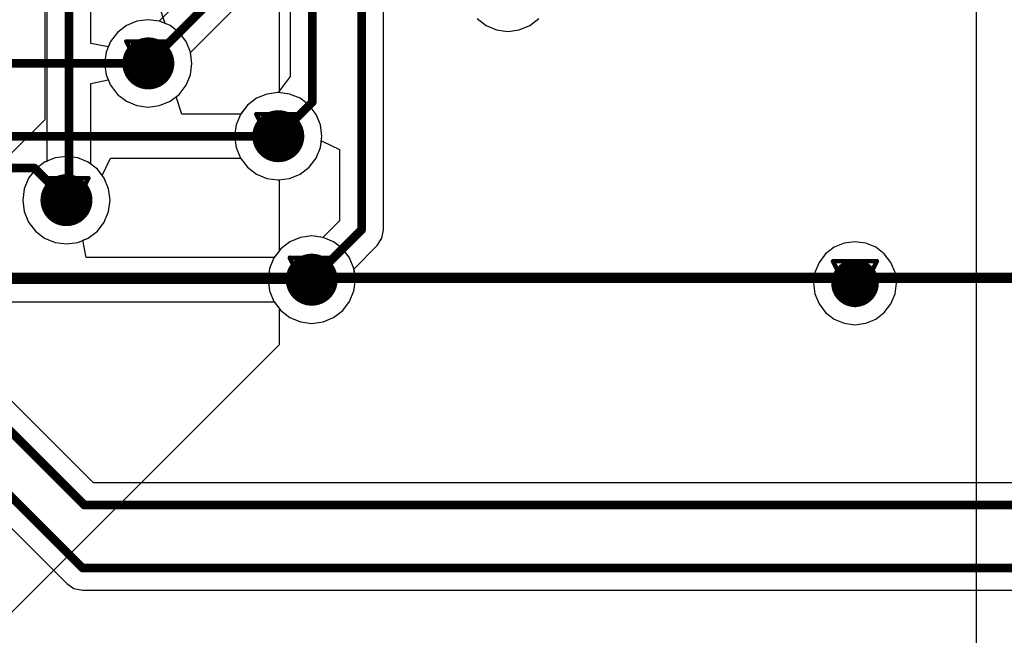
# Model space of a CAD drawing. Header units: millimetres. Extents: x 138 to 555, y 26 to 334.
# Tile 169 of 256: x 206 to 217, y 149 to 156. Entities that reach past the tile are written whole.
import ezdxf

# ---------------------------------------------------------------- set-up
doc = ezdxf.new("R2010")
doc.units = ezdxf.units.MM
for name, color, linetype in [('BottomLayer', 5, 'Continuous'), ('DrillDrawing', 1, 'Continuous'), ('Mechanical27', 56, 'Continuous'), ('MidLayer1', 16, 'Continuous'), ('MidLayer2', 76, 'Continuous'), ('MidLayer3', 90, 'Continuous'), ('MidLayer4', 156, 'Continuous'), ('MultiLayer', 9, 'Continuous'), ('TopLayer', 1, 'Continuous'), ('TopOverlay', 2, 'Continuous'), ('ViaHoleLayer', 16, 'Continuous')]:
    doc.layers.add(name, color=color, linetype=linetype)

# ---------------------------------------------------------------- blocks, each defined once
blk = doc.blocks.new('CON_SAMTEC_QSH_030_01_F_D_A_LCD_MB1230_505')
at = {"layer": 'Mechanical27', "const_width": 0.01}
blk.add_lwpolyline([(83, -3.65), (-36.25, -3.65)], dxfattribs=at)
at = {"layer": 'TopOverlay', "const_width": 0.12}
blk.add_lwpolyline([(83, -3.65), (10.95, -3.65)], dxfattribs=at)

msp = doc.modelspace()

# ---------------------------------------------------------------- linework, layer by layer
at = {"layer": 'BottomLayer'}
for p, q in [((210.194, 153.71), (210.194, 166.095)), ((206.306, 162.539), (206.306, 154.5)), ((206.816, 155.861), (206.816, 162.539)), ((208.756, 157.27), (207.605, 156.118)), ((207.965, 155.758), (208.93, 156.723)), ((209.115, 156.646), (209.115, 155.479)), ((207.478, 156.135), (207.347, 156.118)), ((207.605, 156.118), (207.478, 156.135)), ((207.226, 156.067), (207.121, 155.987)), ((207.347, 156.118), (207.226, 156.067)), ((207.121, 155.987), (207.041, 155.883)), ((207.016, 155.821), (206.816, 155.861)), ((207.041, 155.883), (207.016, 155.821)), ((207.982, 155.631), (207.965, 155.758)), ((207.965, 155.5), (207.982, 155.631)), ((207.915, 155.379), (207.965, 155.5)), ((209.115, 155.479), (208.978, 155.295)), ((206.816, 155.4), (207.016, 155.44)), ((206.816, 154.467), (206.816, 155.4)), ((207.016, 155.44), (207.041, 155.379)), ((207.041, 155.379), (207.121, 155.274)), ((207.834, 155.274), (207.915, 155.379)), ((207.121, 155.274), (207.226, 155.194)), ((207.73, 155.194), (207.834, 155.274)), ((208.726, 155.228), (208.621, 155.148)), ((208.847, 155.278), (208.726, 155.228)), ((208.978, 155.295), (208.847, 155.278)), ((207.226, 155.194), (207.347, 155.144)), ((207.347, 155.144), (207.478, 155.126)), ((207.478, 155.126), (207.608, 155.144)), ((207.608, 155.144), (207.73, 155.194)), ((208.621, 155.148), (208.541, 155.043)), ((208.541, 155.043), (208.491, 154.921)), ((208.491, 154.921), (208.474, 154.791)), ((208.474, 154.791), (208.491, 154.66)), ((208.491, 154.66), (208.541, 154.539)), ((209.415, 154.539), (209.465, 154.66)), ((209.465, 154.66), (209.474, 154.724)), ((209.474, 154.724), (209.484, 154.733)), ((209.484, 154.733), (209.684, 154.636)), ((209.684, 154.636), (209.684, 153.816)), ((206.281, 154.49), (206.176, 154.41)), ((206.306, 154.5), (206.281, 154.49)), ((206.89, 154.41), (206.816, 154.467)), ((208.541, 154.539), (208.621, 154.434)), ((208.621, 154.434), (208.726, 154.354)), ((209.23, 154.354), (209.335, 154.434)), ((209.335, 154.434), (209.415, 154.539)), ((206.176, 154.41), (206.096, 154.305)), ((206.97, 154.305), (206.89, 154.41)), ((208.726, 154.354), (208.847, 154.304)), ((209.108, 154.304), (209.23, 154.354)), ((206.096, 154.305), (206.046, 154.184)), ((207.02, 154.184), (206.97, 154.305)), ((208.847, 154.304), (208.978, 154.287)), ((208.978, 154.287), (209.108, 154.304)), ((206.046, 154.184), (206.029, 154.053)), ((207.037, 154.053), (207.02, 154.184)), ((206.029, 154.053), (206.046, 153.923)), ((207.02, 153.923), (207.037, 154.053)), ((206.046, 153.923), (206.096, 153.801)), ((206.97, 153.801), (207.02, 153.923)), ((206.844, 150.791), (203.866, 153.769)), ((206.096, 153.801), (206.176, 153.697)), ((206.89, 153.697), (206.97, 153.801)), ((209.684, 153.816), (209.491, 153.623)), ((206.176, 153.697), (206.281, 153.616)), ((206.785, 153.616), (206.89, 153.697)), ((209.364, 153.64), (209.233, 153.622)), ((209.491, 153.623), (209.364, 153.64)), ((210.174, 153.613), (210.194, 153.71)), ((206.281, 153.616), (206.402, 153.566)), ((206.402, 153.566), (206.533, 153.549)), ((206.533, 153.549), (206.663, 153.566)), ((206.663, 153.566), (206.785, 153.616)), ((209.112, 153.572), (209.007, 153.492)), ((209.233, 153.622), (209.112, 153.572)), ((209.852, 153.262), (210.119, 153.53)), ((210.119, 153.53), (210.174, 153.613)), ((209.007, 153.492), (208.927, 153.387)), ((202.801, 153.365), (206.538, 149.629)), ((208.927, 153.387), (208.877, 153.266)), ((208.877, 153.266), (208.86, 153.135)), ((209.868, 153.135), (209.852, 153.262)), ((208.86, 153.135), (208.877, 153.005)), ((209.851, 153.005), (209.868, 153.135)), ((208.877, 153.005), (208.927, 152.883)), ((209.801, 152.883), (209.851, 153.005)), ((208.927, 152.883), (209.007, 152.779)), ((209.721, 152.779), (209.801, 152.883)), ((209.007, 152.779), (209.112, 152.698)), ((209.616, 152.698), (209.721, 152.779)), ((209.112, 152.698), (209.233, 152.648)), ((209.233, 152.648), (209.364, 152.631)), ((209.364, 152.631), (209.495, 152.648)), ((209.495, 152.648), (209.616, 152.698)), ((238.346, 150.791), (206.844, 150.791)), ((206.538, 149.629), (206.62, 149.573)), ((206.62, 149.573), (206.718, 149.554)), ((206.718, 149.554), (237.238, 149.554))]:
    msp.add_line(p, q, dxfattribs=at)
at = {"layer": 'BottomLayer', "const_width": 0.1}
for points in [[(209.37, 155.183), (209.37, 167.257)], [(209.939, 153.71), (209.939, 166.53)], [(206.561, 154.081), (206.561, 162.974)], [(207.478, 155.631), (209.011, 157.164)], [(208.978, 154.791), (209.37, 155.183)], [(206.533, 154.053), (206.561, 154.081)], [(209.364, 153.135), (209.939, 153.71)], [(203.611, 153.664), (206.738, 150.536)], [(202.982, 153.545), (206.718, 149.809)], [(206.738, 150.536), (238.78, 150.536)], [(206.718, 149.809), (237.672, 149.809)]]:
    msp.add_lwpolyline(points, dxfattribs=at)
at = {"layer": 'BottomLayer'}
for points, const_width in [([(207.328, 155.631, 1), (207.628, 155.631, 1)], 0.3), ([(207.453, 155.631, 1), (207.503, 155.631, 1)], 0.05), ([(209.345, 155.183, 1), (209.395, 155.183, 1)], 0.05), ([(209.345, 155.183, 1), (209.395, 155.183, 1)], 0.05), ([(208.828, 154.791, 1), (209.128, 154.791, 1)], 0.3), ([(208.953, 154.791, 1), (209.003, 154.791, 1)], 0.05), ([(206.383, 154.053, 1), (206.683, 154.053, 1)], 0.3), ([(206.508, 154.053, 1), (206.558, 154.053, 1)], 0.05), ([(206.536, 154.081, 1), (206.586, 154.081, 1)], 0.05), ([(206.536, 154.081, 1), (206.586, 154.081, 1)], 0.05), ([(209.914, 153.71, 1), (209.964, 153.71, 1)], 0.05), ([(209.914, 153.71, 1), (209.964, 153.71, 1)], 0.05), ([(209.214, 153.135, 1), (209.514, 153.135, 1)], 0.3), ([(215.496, 153.095, 1), (215.771, 153.095, 1)], 0.275), ([(209.339, 153.135, 1), (209.389, 153.135, 1)], 0.05), ([(206.713, 150.536, 1), (206.763, 150.536, 1)], 0.05), ([(206.713, 150.536, 1), (206.763, 150.536, 1)], 0.05), ([(206.693, 149.809, 1), (206.743, 149.809, 1)], 0.05), ([(206.693, 149.809, 1), (206.743, 149.809, 1)], 0.05)]:
    msp.add_lwpolyline(points, format="xyb", close=True, dxfattribs=dict(at, const_width=const_width))
at = {"layer": 'DrillDrawing', "const_width": 0.0508}
for points in [[(207.224, 155.885), (207.732, 155.885)], [(207.224, 155.885), (207.478, 155.377)], [(207.478, 155.377), (207.732, 155.885)], [(207.325, 155.783), (207.63, 155.783)], [(207.325, 155.783), (207.478, 155.478)], [(207.478, 155.478), (207.63, 155.783)], [(208.724, 155.045), (209.232, 155.045)], [(208.724, 155.045), (208.978, 154.537)], [(208.978, 154.537), (209.232, 155.045)], [(208.826, 154.943), (209.13, 154.943)], [(208.826, 154.943), (208.978, 154.639)], [(208.978, 154.639), (209.13, 154.943)], [(206.279, 154.307), (206.787, 154.307)], [(206.279, 154.307), (206.533, 153.799)], [(206.533, 153.799), (206.787, 154.307)], [(206.381, 154.206), (206.685, 154.206)], [(206.381, 154.206), (206.533, 153.901)], [(206.533, 153.901), (206.685, 154.206)], [(209.11, 153.389), (209.618, 153.389)], [(209.11, 153.389), (209.364, 152.881)], [(209.364, 152.881), (209.618, 153.389)], [(209.212, 153.288), (209.516, 153.288)], [(209.212, 153.288), (209.364, 152.983)], [(209.364, 152.983), (209.516, 153.288)], [(215.379, 153.349), (215.887, 153.349)], [(215.379, 153.349), (215.633, 152.841)], [(215.633, 152.841), (215.887, 153.349)], [(215.481, 153.248), (215.786, 153.248)], [(215.481, 153.248), (215.633, 152.943)], [(215.633, 152.943), (215.786, 153.248)]]:
    msp.add_lwpolyline(points, dxfattribs=at)
at = {"layer": 'DrillDrawing', "const_width": 0.0254}
for points in [[(207.211, 155.885, 1), (207.236, 155.885, 1)], [(207.211, 155.885, 1), (207.236, 155.885, 1)], [(207.719, 155.885, 1), (207.744, 155.885, 1)], [(207.719, 155.885, 1), (207.744, 155.885, 1)], [(207.313, 155.783, 1), (207.338, 155.783, 1)], [(207.313, 155.783, 1), (207.338, 155.783, 1)], [(207.617, 155.783, 1), (207.643, 155.783, 1)], [(207.617, 155.783, 1), (207.643, 155.783, 1)], [(207.465, 155.478, 1), (207.49, 155.478, 1)], [(207.465, 155.478, 1), (207.49, 155.478, 1)], [(207.465, 155.377, 1), (207.49, 155.377, 1)], [(207.465, 155.377, 1), (207.49, 155.377, 1)], [(208.711, 155.045, 1), (208.737, 155.045, 1)], [(208.711, 155.045, 1), (208.737, 155.045, 1)], [(209.219, 155.045, 1), (209.245, 155.045, 1)], [(209.219, 155.045, 1), (209.245, 155.045, 1)], [(208.813, 154.943, 1), (208.838, 154.943, 1)], [(208.813, 154.943, 1), (208.838, 154.943, 1)], [(209.118, 154.943, 1), (209.143, 154.943, 1)], [(209.118, 154.943, 1), (209.143, 154.943, 1)], [(208.965, 154.639, 1), (208.991, 154.639, 1)], [(208.965, 154.639, 1), (208.991, 154.639, 1)], [(208.965, 154.537, 1), (208.991, 154.537, 1)], [(208.965, 154.537, 1), (208.991, 154.537, 1)], [(206.266, 154.307, 1), (206.292, 154.307, 1)], [(206.266, 154.307, 1), (206.292, 154.307, 1)], [(206.774, 154.307, 1), (206.8, 154.307, 1)], [(206.774, 154.307, 1), (206.8, 154.307, 1)], [(206.368, 154.206, 1), (206.393, 154.206, 1)], [(206.368, 154.206, 1), (206.393, 154.206, 1)], [(206.673, 154.206, 1), (206.698, 154.206, 1)], [(206.673, 154.206, 1), (206.698, 154.206, 1)], [(206.52, 153.901, 1), (206.546, 153.901, 1)], [(206.52, 153.901, 1), (206.546, 153.901, 1)], [(206.52, 153.799, 1), (206.546, 153.799, 1)], [(206.52, 153.799, 1), (206.546, 153.799, 1)], [(209.097, 153.389, 1), (209.123, 153.389, 1)], [(209.097, 153.389, 1), (209.123, 153.389, 1)], [(209.605, 153.389, 1), (209.631, 153.389, 1)], [(209.605, 153.389, 1), (209.631, 153.389, 1)], [(209.199, 153.288, 1), (209.224, 153.288, 1)], [(209.199, 153.288, 1), (209.224, 153.288, 1)], [(209.504, 153.288, 1), (209.529, 153.288, 1)], [(209.504, 153.288, 1), (209.529, 153.288, 1)], [(215.367, 153.349, 1), (215.392, 153.349, 1)], [(215.367, 153.349, 1), (215.392, 153.349, 1)], [(215.875, 153.349, 1), (215.9, 153.349, 1)], [(215.875, 153.349, 1), (215.9, 153.349, 1)], [(215.468, 153.248, 1), (215.494, 153.248, 1)], [(215.468, 153.248, 1), (215.494, 153.248, 1)], [(215.773, 153.248, 1), (215.799, 153.248, 1)], [(215.773, 153.248, 1), (215.799, 153.248, 1)], [(209.351, 152.983, 1), (209.377, 152.983, 1)], [(209.351, 152.983, 1), (209.377, 152.983, 1)], [(215.621, 152.943, 1), (215.646, 152.943, 1)], [(215.621, 152.943, 1), (215.646, 152.943, 1)], [(209.351, 152.881, 1), (209.377, 152.881, 1)], [(209.351, 152.881, 1), (209.377, 152.881, 1)], [(215.621, 152.841, 1), (215.646, 152.841, 1)], [(215.621, 152.841, 1), (215.646, 152.841, 1)]]:
    msp.add_lwpolyline(points, format="xyb", close=True, dxfattribs=at)
at = {"layer": 'MidLayer1'}
for p, q in [((217.036, 101.581), (217.036, 166.793)), ((206.287, 154.985), (206.287, 159.174)), ((208.987, 158.719), (208.987, 155.303)), ((207.478, 156.135), (207.347, 156.118)), ((207.608, 156.118), (207.478, 156.135)), ((207.226, 156.067), (207.121, 155.987)), ((207.347, 156.118), (207.226, 156.067)), ((207.73, 156.067), (207.608, 156.118)), ((207.834, 155.987), (207.73, 156.067)), ((207.121, 155.987), (207.041, 155.883)), ((207.915, 155.883), (207.834, 155.987)), ((207.041, 155.883), (206.991, 155.761)), ((207.965, 155.761), (207.915, 155.883)), ((206.991, 155.761), (206.973, 155.631)), ((207.982, 155.631), (207.965, 155.761)), ((206.973, 155.631), (206.991, 155.5)), ((207.965, 155.5), (207.982, 155.631)), ((206.991, 155.5), (207.041, 155.379)), ((207.915, 155.379), (207.965, 155.5)), ((207.041, 155.379), (207.121, 155.274)), ((207.834, 155.274), (207.915, 155.379)), ((207.121, 155.274), (207.226, 155.194)), ((207.73, 155.194), (207.834, 155.274)), ((208.726, 155.228), (208.621, 155.148)), ((208.847, 155.278), (208.726, 155.228)), ((208.978, 155.295), (208.847, 155.278)), ((208.987, 155.303), (208.978, 155.295)), ((207.226, 155.194), (207.347, 155.144)), ((207.347, 155.144), (207.478, 155.126)), ((207.478, 155.126), (207.608, 155.144)), ((207.608, 155.144), (207.73, 155.194)), ((208.621, 155.148), (208.541, 155.043)), ((208.541, 155.043), (208.491, 154.921)), ((185.015, 133.713), (206.287, 154.985)), ((208.491, 154.921), (208.474, 154.791)), ((208.474, 154.791), (208.491, 154.66)), ((208.491, 154.66), (208.541, 154.539)), ((206.402, 154.54), (206.281, 154.49)), ((206.533, 154.557), (206.402, 154.54)), ((206.663, 154.54), (206.533, 154.557)), ((206.785, 154.49), (206.663, 154.54)), ((206.281, 154.49), (206.176, 154.41)), ((206.89, 154.41), (206.785, 154.49)), ((208.541, 154.539), (208.621, 154.434)), ((208.621, 154.434), (208.726, 154.354)), ((206.176, 154.41), (206.096, 154.305)), ((206.97, 154.305), (206.89, 154.41)), ((208.726, 154.354), (208.847, 154.304)), ((206.096, 154.305), (206.046, 154.184)), ((207.02, 154.184), (206.97, 154.305)), ((208.847, 154.304), (208.978, 154.287)), ((208.978, 154.287), (208.987, 154.279)), ((208.987, 154.279), (208.987, 153.465)), ((206.046, 154.184), (206.029, 154.053)), ((207.037, 154.053), (207.02, 154.184)), ((206.029, 154.053), (206.046, 153.923)), ((207.02, 153.923), (207.037, 154.053)), ((206.046, 153.923), (206.096, 153.801)), ((206.97, 153.801), (207.02, 153.923)), ((206.096, 153.801), (206.176, 153.697)), ((206.89, 153.697), (206.97, 153.801)), ((206.176, 153.697), (206.281, 153.616)), ((206.785, 153.616), (206.89, 153.697)), ((206.281, 153.616), (206.402, 153.566)), ((206.402, 153.566), (206.533, 153.549)), ((206.533, 153.549), (206.663, 153.566)), ((206.663, 153.566), (206.785, 153.616)), ((208.987, 153.465), (208.927, 153.387)), ((208.927, 153.387), (208.877, 153.266)), ((208.877, 153.266), (208.86, 153.135)), ((208.86, 153.135), (208.877, 153.005)), ((208.877, 153.005), (208.927, 152.883)), ((208.927, 152.883), (208.987, 152.805)), ((208.987, 152.805), (208.987, 152.385)), ((208.987, 152.385), (186.744, 130.143))]:
    msp.add_line(p, q, dxfattribs=at)
for points, const_width in [([(207.328, 155.631, 1), (207.628, 155.631, 1)], 0.3), ([(208.828, 154.791, 1), (209.128, 154.791, 1)], 0.3), ([(206.383, 154.053, 1), (206.683, 154.053, 1)], 0.3), ([(209.214, 153.135, 1), (209.514, 153.135, 1)], 0.3), ([(215.496, 153.095, 1), (215.771, 153.095, 1)], 0.275)]:
    msp.add_lwpolyline(points, format="xyb", close=True, dxfattribs=dict(at, const_width=const_width))
at = {"layer": 'MidLayer2'}
for p, q in [((207.478, 156.135), (207.347, 156.118)), ((207.608, 156.118), (207.478, 156.135)), ((207.226, 156.067), (207.121, 155.987)), ((207.347, 156.118), (207.226, 156.067)), ((207.73, 156.067), (207.608, 156.118)), ((207.834, 155.987), (207.73, 156.067)), ((207.121, 155.987), (207.041, 155.883)), ((207.915, 155.883), (207.834, 155.987)), ((207.041, 155.883), (206.991, 155.761)), ((207.965, 155.761), (207.915, 155.883)), ((206.991, 155.761), (206.973, 155.631)), ((207.982, 155.631), (207.965, 155.761)), ((206.973, 155.631), (206.991, 155.5)), ((207.965, 155.5), (207.982, 155.631)), ((206.991, 155.5), (207.041, 155.379)), ((207.915, 155.379), (207.965, 155.5)), ((207.041, 155.379), (207.121, 155.274)), ((207.834, 155.274), (207.915, 155.379)), ((207.121, 155.274), (207.226, 155.194)), ((207.73, 155.194), (207.834, 155.274)), ((208.726, 155.228), (208.621, 155.148)), ((208.847, 155.278), (208.726, 155.228)), ((208.978, 155.295), (208.847, 155.278)), ((209.108, 155.278), (208.978, 155.295)), ((209.23, 155.228), (209.108, 155.278)), ((209.335, 155.148), (209.23, 155.228)), ((207.226, 155.194), (207.347, 155.144)), ((207.347, 155.144), (207.478, 155.126)), ((207.478, 155.126), (207.608, 155.144)), ((207.608, 155.144), (207.73, 155.194)), ((208.621, 155.148), (208.541, 155.043)), ((209.415, 155.043), (209.335, 155.148)), ((208.541, 155.043), (208.491, 154.921)), ((209.465, 154.921), (209.415, 155.043)), ((208.491, 154.921), (208.474, 154.791)), ((209.482, 154.791), (209.465, 154.921)), ((208.474, 154.791), (208.491, 154.66)), ((209.465, 154.66), (209.482, 154.791)), ((208.491, 154.66), (208.541, 154.539)), ((209.415, 154.539), (209.465, 154.66)), ((206.402, 154.54), (206.281, 154.49)), ((206.533, 154.557), (206.402, 154.54)), ((206.663, 154.54), (206.533, 154.557)), ((206.785, 154.49), (206.663, 154.54)), ((206.281, 154.49), (206.176, 154.41)), ((206.89, 154.41), (206.785, 154.49)), ((208.541, 154.539), (208.621, 154.434)), ((208.621, 154.434), (208.726, 154.354)), ((209.23, 154.354), (209.335, 154.434)), ((209.335, 154.434), (209.415, 154.539)), ((206.176, 154.41), (206.096, 154.305)), ((206.97, 154.305), (206.89, 154.41)), ((208.726, 154.354), (208.847, 154.304)), ((209.108, 154.304), (209.23, 154.354)), ((206.096, 154.305), (206.046, 154.184)), ((207.02, 154.184), (206.97, 154.305)), ((208.847, 154.304), (208.978, 154.287)), ((208.978, 154.287), (209.108, 154.304)), ((206.046, 154.184), (206.029, 154.053)), ((207.037, 154.053), (207.02, 154.184)), ((206.029, 154.053), (206.046, 153.923)), ((207.02, 153.923), (207.037, 154.053)), ((206.046, 153.923), (206.096, 153.801)), ((206.97, 153.801), (207.02, 153.923)), ((206.096, 153.801), (206.176, 153.697)), ((206.89, 153.697), (206.97, 153.801)), ((206.176, 153.697), (206.281, 153.616)), ((206.785, 153.616), (206.89, 153.697)), ((209.364, 153.64), (209.233, 153.622)), ((209.495, 153.622), (209.364, 153.64)), ((206.281, 153.616), (206.402, 153.566)), ((206.402, 153.566), (206.533, 153.549)), ((206.533, 153.549), (206.663, 153.566)), ((206.663, 153.566), (206.785, 153.616)), ((209.112, 153.572), (209.007, 153.492)), ((209.233, 153.622), (209.112, 153.572)), ((209.616, 153.572), (209.495, 153.622)), ((209.721, 153.492), (209.616, 153.572)), ((209.007, 153.492), (208.927, 153.387)), ((209.801, 153.387), (209.721, 153.492)), ((208.927, 153.387), (208.877, 153.266)), ((209.851, 153.266), (209.801, 153.387)), ((208.877, 153.266), (208.86, 153.135)), ((209.868, 153.135), (209.851, 153.266)), ((208.86, 153.135), (208.877, 153.005)), ((209.851, 153.005), (209.868, 153.135)), ((208.877, 153.005), (208.927, 152.883)), ((209.801, 152.883), (209.851, 153.005)), ((208.927, 152.883), (209.007, 152.779)), ((209.721, 152.779), (209.801, 152.883)), ((209.007, 152.779), (209.112, 152.698)), ((209.616, 152.698), (209.721, 152.779)), ((209.112, 152.698), (209.233, 152.648)), ((209.233, 152.648), (209.364, 152.631)), ((209.364, 152.631), (209.495, 152.648)), ((209.495, 152.648), (209.616, 152.698))]:
    msp.add_line(p, q, dxfattribs=at)
for points, const_width in [([(207.328, 155.631, 1), (207.628, 155.631, 1)], 0.3), ([(208.828, 154.791, 1), (209.128, 154.791, 1)], 0.3), ([(206.383, 154.053, 1), (206.683, 154.053, 1)], 0.3), ([(209.214, 153.135, 1), (209.514, 153.135, 1)], 0.3), ([(215.496, 153.095, 1), (215.771, 153.095, 1)], 0.275)]:
    msp.add_lwpolyline(points, format="xyb", close=True, dxfattribs=dict(at, const_width=const_width))
at = {"layer": 'MidLayer3'}
for p, q in [((207.478, 156.135), (207.347, 156.118)), ((207.608, 156.118), (207.478, 156.135)), ((207.226, 156.067), (207.121, 155.987)), ((207.347, 156.118), (207.226, 156.067)), ((207.73, 156.067), (207.608, 156.118)), ((207.834, 155.987), (207.73, 156.067)), ((207.121, 155.987), (207.041, 155.883)), ((207.915, 155.883), (207.834, 155.987)), ((207.041, 155.883), (206.991, 155.761)), ((207.965, 155.761), (207.915, 155.883)), ((206.991, 155.761), (206.973, 155.631)), ((207.982, 155.631), (207.965, 155.761)), ((206.973, 155.631), (206.991, 155.5)), ((207.965, 155.5), (207.982, 155.631)), ((206.991, 155.5), (207.041, 155.379)), ((207.915, 155.379), (207.965, 155.5)), ((207.041, 155.379), (207.121, 155.274)), ((207.834, 155.274), (207.915, 155.379)), ((207.121, 155.274), (207.226, 155.194)), ((207.73, 155.194), (207.834, 155.274)), ((208.726, 155.228), (208.621, 155.148)), ((208.847, 155.278), (208.726, 155.228)), ((208.978, 155.295), (208.847, 155.278)), ((209.108, 155.278), (208.978, 155.295)), ((209.23, 155.228), (209.108, 155.278)), ((209.335, 155.148), (209.23, 155.228)), ((207.226, 155.194), (207.347, 155.144)), ((207.347, 155.144), (207.478, 155.126)), ((207.478, 155.126), (207.608, 155.144)), ((207.608, 155.144), (207.73, 155.194)), ((208.621, 155.148), (208.541, 155.043)), ((209.415, 155.043), (209.335, 155.148)), ((208.541, 155.043), (208.491, 154.921)), ((209.465, 154.921), (209.415, 155.043)), ((208.491, 154.921), (208.474, 154.791)), ((209.482, 154.791), (209.465, 154.921)), ((208.474, 154.791), (208.491, 154.66)), ((209.465, 154.66), (209.482, 154.791)), ((208.491, 154.66), (208.541, 154.539)), ((209.415, 154.539), (209.465, 154.66)), ((206.402, 154.54), (206.281, 154.49)), ((206.533, 154.557), (206.402, 154.54)), ((206.663, 154.54), (206.533, 154.557)), ((206.785, 154.49), (206.663, 154.54)), ((206.281, 154.49), (206.176, 154.41)), ((206.89, 154.41), (206.785, 154.49)), ((208.541, 154.539), (208.621, 154.434)), ((208.621, 154.434), (208.726, 154.354)), ((209.23, 154.354), (209.335, 154.434)), ((209.335, 154.434), (209.415, 154.539)), ((206.176, 154.41), (206.096, 154.305)), ((206.97, 154.305), (206.89, 154.41)), ((208.726, 154.354), (208.847, 154.304)), ((209.108, 154.304), (209.23, 154.354)), ((206.096, 154.305), (206.046, 154.184)), ((207.02, 154.184), (206.97, 154.305)), ((208.847, 154.304), (208.978, 154.287)), ((208.978, 154.287), (209.108, 154.304)), ((206.046, 154.184), (206.029, 154.053)), ((207.037, 154.053), (207.02, 154.184)), ((206.029, 154.053), (206.046, 153.923)), ((207.02, 153.923), (207.037, 154.053)), ((206.046, 153.923), (206.096, 153.801)), ((206.97, 153.801), (207.02, 153.923)), ((206.096, 153.801), (206.176, 153.697)), ((206.89, 153.697), (206.97, 153.801)), ((206.176, 153.697), (206.281, 153.616)), ((206.785, 153.616), (206.89, 153.697)), ((209.364, 153.64), (209.233, 153.622)), ((209.495, 153.622), (209.364, 153.64)), ((206.281, 153.616), (206.402, 153.566)), ((206.402, 153.566), (206.533, 153.549)), ((206.533, 153.549), (206.663, 153.566)), ((206.663, 153.566), (206.785, 153.616)), ((209.112, 153.572), (209.007, 153.492)), ((209.233, 153.622), (209.112, 153.572)), ((209.616, 153.572), (209.495, 153.622)), ((209.721, 153.492), (209.616, 153.572)), ((209.007, 153.492), (208.927, 153.387)), ((209.801, 153.387), (209.721, 153.492)), ((208.927, 153.387), (208.877, 153.266)), ((209.851, 153.266), (209.801, 153.387)), ((208.877, 153.266), (208.86, 153.135)), ((209.868, 153.135), (209.851, 153.266)), ((208.86, 153.135), (208.877, 153.005)), ((209.851, 153.005), (209.868, 153.135)), ((208.877, 153.005), (208.927, 152.883)), ((209.801, 152.883), (209.851, 153.005)), ((208.927, 152.883), (209.007, 152.779)), ((209.721, 152.779), (209.801, 152.883)), ((209.007, 152.779), (209.112, 152.698)), ((209.616, 152.698), (209.721, 152.779)), ((209.112, 152.698), (209.233, 152.648)), ((209.233, 152.648), (209.364, 152.631)), ((209.364, 152.631), (209.495, 152.648)), ((209.495, 152.648), (209.616, 152.698))]:
    msp.add_line(p, q, dxfattribs=at)
for points, const_width in [([(207.328, 155.631, 1), (207.628, 155.631, 1)], 0.3), ([(208.828, 154.791, 1), (209.128, 154.791, 1)], 0.3), ([(206.383, 154.053, 1), (206.683, 154.053, 1)], 0.3), ([(209.214, 153.135, 1), (209.514, 153.135, 1)], 0.3), ([(215.496, 153.095, 1), (215.771, 153.095, 1)], 0.275)]:
    msp.add_lwpolyline(points, format="xyb", close=True, dxfattribs=dict(at, const_width=const_width))
at = {"layer": 'MidLayer4'}
for p, q in [((207.478, 156.135), (207.347, 156.118)), ((207.608, 156.118), (207.478, 156.135)), ((211.272, 156.148), (211.376, 156.068)), ((211.88, 156.068), (211.985, 156.148)), ((207.226, 156.067), (207.121, 155.987)), ((207.347, 156.118), (207.226, 156.067)), ((207.73, 156.067), (207.608, 156.118)), ((207.834, 155.987), (207.73, 156.067)), ((211.376, 156.068), (211.498, 156.017)), ((211.498, 156.017), (211.628, 156)), ((211.628, 156), (211.759, 156.017)), ((211.759, 156.017), (211.88, 156.068)), ((207.121, 155.987), (207.041, 155.883)), ((207.915, 155.883), (207.834, 155.987)), ((207.041, 155.883), (206.991, 155.761)), ((207.965, 155.761), (207.915, 155.883)), ((206.991, 155.761), (206.973, 155.631)), ((207.982, 155.631), (207.965, 155.761)), ((206.973, 155.631), (206.991, 155.5)), ((207.965, 155.5), (207.982, 155.631)), ((206.991, 155.5), (207.041, 155.379)), ((207.915, 155.379), (207.965, 155.5)), ((207.041, 155.379), (207.121, 155.274)), ((207.834, 155.274), (207.915, 155.379)), ((207.121, 155.274), (207.226, 155.194)), ((207.73, 155.194), (207.834, 155.274)), ((208.726, 155.228), (208.621, 155.148)), ((208.847, 155.278), (208.726, 155.228)), ((208.978, 155.295), (208.847, 155.278)), ((209.108, 155.278), (208.978, 155.295)), ((209.23, 155.228), (209.108, 155.278)), ((209.335, 155.148), (209.23, 155.228)), ((207.226, 155.194), (207.347, 155.144)), ((207.347, 155.144), (207.478, 155.126)), ((207.478, 155.126), (207.608, 155.144)), ((207.608, 155.144), (207.73, 155.194)), ((208.621, 155.148), (208.541, 155.043)), ((209.415, 155.043), (209.335, 155.148)), ((208.541, 155.043), (208.491, 154.921)), ((209.465, 154.921), (209.415, 155.043)), ((208.491, 154.921), (208.474, 154.791)), ((209.482, 154.791), (209.465, 154.921)), ((208.474, 154.791), (208.491, 154.66)), ((209.465, 154.66), (209.482, 154.791)), ((208.491, 154.66), (208.541, 154.539)), ((209.415, 154.539), (209.465, 154.66)), ((206.402, 154.54), (206.281, 154.49)), ((206.533, 154.557), (206.402, 154.54)), ((206.663, 154.54), (206.533, 154.557)), ((206.785, 154.49), (206.663, 154.54)), ((206.281, 154.49), (206.176, 154.41)), ((206.89, 154.41), (206.785, 154.49)), ((208.541, 154.539), (208.621, 154.434)), ((208.621, 154.434), (208.726, 154.354)), ((209.23, 154.354), (209.335, 154.434)), ((209.335, 154.434), (209.415, 154.539)), ((206.176, 154.41), (206.096, 154.305)), ((206.97, 154.305), (206.89, 154.41)), ((208.726, 154.354), (208.847, 154.304)), ((209.108, 154.304), (209.23, 154.354)), ((206.096, 154.305), (206.046, 154.184)), ((207.02, 154.184), (206.97, 154.305)), ((208.847, 154.304), (208.978, 154.287)), ((208.978, 154.287), (209.108, 154.304)), ((206.046, 154.184), (206.029, 154.053)), ((207.037, 154.053), (207.02, 154.184)), ((206.029, 154.053), (206.046, 153.923)), ((207.02, 153.923), (207.037, 154.053)), ((206.046, 153.923), (206.096, 153.801)), ((206.97, 153.801), (207.02, 153.923)), ((206.096, 153.801), (206.176, 153.697)), ((206.89, 153.697), (206.97, 153.801)), ((206.176, 153.697), (206.281, 153.616)), ((206.785, 153.616), (206.89, 153.697)), ((209.364, 153.64), (209.233, 153.622)), ((209.495, 153.622), (209.364, 153.64)), ((206.281, 153.616), (206.402, 153.566)), ((206.402, 153.566), (206.533, 153.549)), ((206.533, 153.549), (206.663, 153.566)), ((206.663, 153.566), (206.785, 153.616)), ((209.112, 153.572), (209.007, 153.492)), ((209.233, 153.622), (209.112, 153.572)), ((209.616, 153.572), (209.495, 153.622)), ((209.721, 153.492), (209.616, 153.572)), ((215.509, 153.558), (215.394, 153.51)), ((215.633, 153.574), (215.509, 153.558)), ((215.757, 153.558), (215.633, 153.574)), ((215.873, 153.51), (215.757, 153.558)), ((209.007, 153.492), (208.927, 153.387)), ((209.801, 153.387), (209.721, 153.492)), ((215.295, 153.434), (215.219, 153.335)), ((215.394, 153.51), (215.295, 153.434)), ((215.972, 153.434), (215.873, 153.51)), ((216.048, 153.335), (215.972, 153.434)), ((208.927, 153.387), (208.877, 153.266)), ((209.851, 153.266), (209.801, 153.387)), ((215.219, 153.335), (215.171, 153.219)), ((216.096, 153.219), (216.048, 153.335)), ((208.877, 153.266), (208.86, 153.135)), ((209.868, 153.135), (209.851, 153.266)), ((215.171, 153.219), (215.154, 153.095)), ((216.113, 153.095), (216.096, 153.219)), ((208.86, 153.135), (208.877, 153.005)), ((209.851, 153.005), (209.868, 153.135)), ((215.154, 153.095), (215.171, 152.971)), ((216.096, 152.971), (216.113, 153.095)), ((208.877, 153.005), (208.927, 152.883)), ((209.801, 152.883), (209.851, 153.005)), ((215.171, 152.971), (215.219, 152.856)), ((216.048, 152.856), (216.096, 152.971)), ((208.927, 152.883), (209.007, 152.779)), ((209.721, 152.779), (209.801, 152.883)), ((215.219, 152.856), (215.295, 152.757)), ((215.972, 152.757), (216.048, 152.856)), ((209.007, 152.779), (209.112, 152.698)), ((209.616, 152.698), (209.721, 152.779)), ((215.295, 152.757), (215.394, 152.68)), ((215.873, 152.68), (215.972, 152.757)), ((209.112, 152.698), (209.233, 152.648)), ((209.233, 152.648), (209.364, 152.631)), ((209.364, 152.631), (209.495, 152.648)), ((209.495, 152.648), (209.616, 152.698)), ((215.394, 152.68), (215.509, 152.633)), ((215.509, 152.633), (215.633, 152.616)), ((215.633, 152.616), (215.757, 152.633)), ((215.757, 152.633), (215.873, 152.68))]:
    msp.add_line(p, q, dxfattribs=at)
for points, const_width in [([(207.328, 155.631, 1), (207.628, 155.631, 1)], 0.3), ([(208.828, 154.791, 1), (209.128, 154.791, 1)], 0.3), ([(206.383, 154.053, 1), (206.683, 154.053, 1)], 0.3), ([(209.214, 153.135, 1), (209.514, 153.135, 1)], 0.3), ([(215.496, 153.095, 1), (215.771, 153.095, 1)], 0.275)]:
    msp.add_lwpolyline(points, format="xyb", close=True, dxfattribs=dict(at, const_width=const_width))
at = {"layer": 'MultiLayer'}
for points, const_width in [([(207.328, 155.631, 1), (207.628, 155.631, 1)], 0.3), ([(208.828, 154.791, 1), (209.128, 154.791, 1)], 0.3), ([(206.383, 154.053, 1), (206.683, 154.053, 1)], 0.3), ([(209.214, 153.135, 1), (209.514, 153.135, 1)], 0.3), ([(215.496, 153.095, 1), (215.771, 153.095, 1)], 0.275)]:
    msp.add_lwpolyline(points, format="xyb", close=True, dxfattribs=dict(at, const_width=const_width))
at = {"layer": 'TopLayer'}
for p, q in [((207.673, 156.091), (207.615, 156.263)), ((207.73, 156.067), (207.673, 156.091)), ((207.834, 155.987), (207.73, 156.067)), ((207.915, 155.883), (207.834, 155.987)), ((207.965, 155.761), (207.915, 155.883)), ((207.982, 155.631), (207.965, 155.761)), ((207.965, 155.5), (207.982, 155.631)), ((207.915, 155.379), (207.965, 155.5)), ((207.834, 155.274), (207.915, 155.379)), ((207.798, 155.246), (207.834, 155.274)), ((207.865, 155.046), (207.798, 155.246)), ((208.726, 155.228), (208.621, 155.148)), ((208.847, 155.278), (208.726, 155.228)), ((208.978, 155.295), (208.847, 155.278)), ((209.108, 155.278), (208.978, 155.295)), ((209.23, 155.228), (209.108, 155.278)), ((209.335, 155.148), (209.23, 155.228)), ((208.621, 155.148), (208.543, 155.046)), ((209.415, 155.043), (209.335, 155.148)), ((208.543, 155.046), (207.865, 155.046)), ((209.465, 154.921), (209.415, 155.043)), ((209.482, 154.791), (209.465, 154.921)), ((209.465, 154.66), (209.482, 154.791)), ((209.415, 154.539), (209.465, 154.66)), ((206.946, 154.336), (207.04, 154.536)), ((207.04, 154.536), (208.543, 154.536)), ((208.543, 154.536), (208.621, 154.434)), ((208.621, 154.434), (208.726, 154.354)), ((209.23, 154.354), (209.335, 154.434)), ((209.335, 154.434), (209.415, 154.539)), ((206.97, 154.305), (206.946, 154.336)), ((208.726, 154.354), (208.847, 154.304)), ((209.108, 154.304), (209.23, 154.354)), ((207.02, 154.184), (206.97, 154.305)), ((208.847, 154.304), (208.978, 154.287)), ((208.978, 154.287), (209.108, 154.304)), ((207.037, 154.053), (207.02, 154.184)), ((207.02, 153.923), (207.037, 154.053)), ((206.97, 153.801), (207.02, 153.923)), ((206.89, 153.697), (206.97, 153.801)), ((206.785, 153.616), (206.89, 153.697)), ((209.364, 153.64), (209.233, 153.622)), ((209.495, 153.622), (209.364, 153.64)), ((206.722, 153.59), (206.785, 153.616)), ((206.761, 153.39), (206.722, 153.59)), ((209.112, 153.572), (209.007, 153.492)), ((209.233, 153.622), (209.112, 153.572)), ((209.616, 153.572), (209.495, 153.622)), ((209.721, 153.492), (209.616, 153.572)), ((209.007, 153.492), (208.929, 153.39)), ((209.801, 153.387), (209.721, 153.492)), ((208.929, 153.39), (206.761, 153.39)), ((209.851, 153.266), (209.801, 153.387)), ((209.868, 153.135), (209.851, 153.266)), ((209.851, 153.005), (209.868, 153.135)), ((209.801, 152.883), (209.851, 153.005)), ((205.793, 152.88), (208.929, 152.88)), ((208.929, 152.88), (209.007, 152.779)), ((209.721, 152.779), (209.801, 152.883)), ((209.007, 152.779), (209.112, 152.698)), ((209.616, 152.698), (209.721, 152.779)), ((209.112, 152.698), (209.233, 152.648)), ((209.233, 152.648), (209.364, 152.631)), ((209.364, 152.631), (209.495, 152.648)), ((209.495, 152.648), (209.616, 152.698))]:
    msp.add_line(p, q, dxfattribs=at)
for points, const_width in [([(207.328, 155.631, 1), (207.628, 155.631, 1)], 0.3), ([(207.453, 155.631, 1), (207.503, 155.631, 1)], 0.05), ([(208.828, 154.791, 1), (209.128, 154.791, 1)], 0.3), ([(208.953, 154.791, 1), (209.003, 154.791, 1)], 0.05), ([(206.138, 154.423, 1), (206.188, 154.423, 1)], 0.05), ([(206.138, 154.423, 1), (206.188, 154.423, 1)], 0.05), ([(206.383, 154.053, 1), (206.683, 154.053, 1)], 0.3), ([(206.508, 154.053, 1), (206.558, 154.053, 1)], 0.05), ([(209.214, 153.135, 1), (209.514, 153.135, 1)], 0.3), ([(215.496, 153.095, 1), (215.771, 153.095, 1)], 0.275), ([(209.339, 153.135, 1), (209.389, 153.135, 1)], 0.05)]:
    msp.add_lwpolyline(points, format="xyb", close=True, dxfattribs=dict(at, const_width=const_width))
at = {"layer": 'TopLayer', "const_width": 0.1}
for points in [[(200.623, 155.631), (207.478, 155.631)], [(200.922, 154.791), (208.978, 154.791)], [(195.771, 154.423), (206.163, 154.423)], [(206.163, 154.423), (206.533, 154.053)], [(205.793, 153.135), (209.364, 153.135)]]:
    msp.add_lwpolyline(points, dxfattribs=at)
at = {"layer": 'ViaHoleLayer', "const_width": 0.15}
for points in [[(207.403, 155.631, 1), (207.553, 155.631, 1)], [(208.903, 154.791, 1), (209.053, 154.791, 1)], [(206.458, 154.053, 1), (206.608, 154.053, 1)], [(209.289, 153.135, 1), (209.439, 153.135, 1)], [(215.558, 153.095, 1), (215.708, 153.095, 1)]]:
    msp.add_lwpolyline(points, format="xyb", close=True, dxfattribs=at)

# ---------------------------------------------------------------- block references
at = {"rotation": 180}
msp.add_blockref('CON_SAMTEC_QSH_030_01_F_D_A_LCD_MB1230_505', (279.82, 149.507), dxfattribs=at)

doc.saveas('drawing.dxf')
